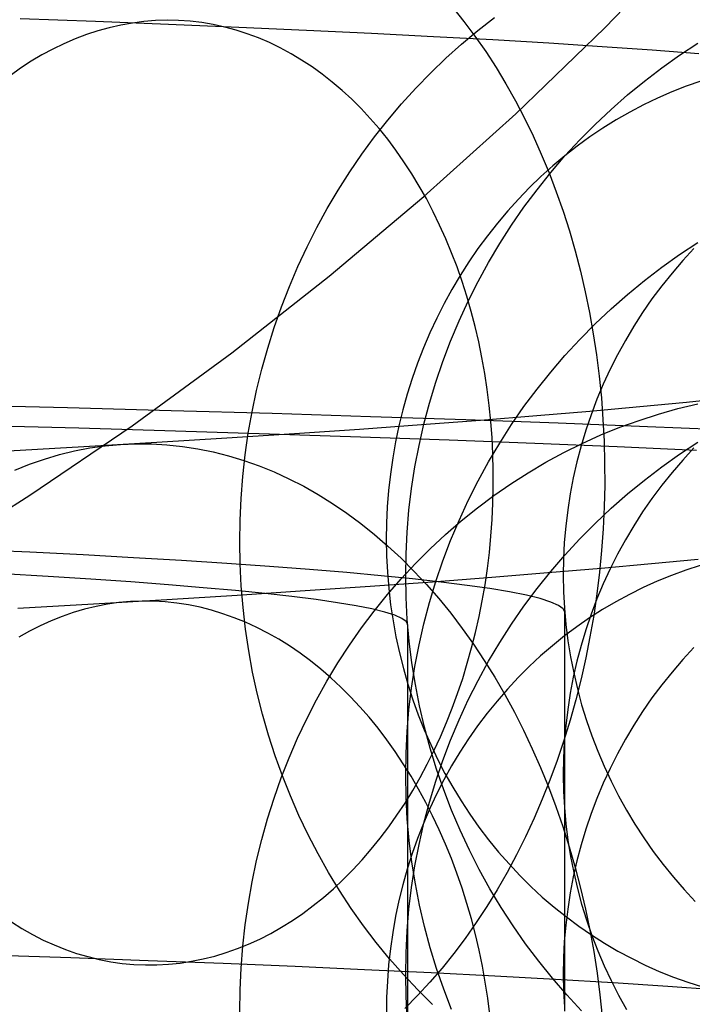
# Model space of a CAD drawing. Header units: millimetres. Extents: x -653 to -103, y 0 to 350.
# Tile 74 of 112: x -199 to -190, y 17 to 30. Entities that reach past the tile are written whole.
import ezdxf

# ---------------------------------------------------------------- set-up
doc = ezdxf.new("R2010")
doc.units = ezdxf.units.MM
doc.layers.add('Level Side Table Ferm Living', color=7, linetype='Continuous', true_color=0x000000)

msp = doc.modelspace()

# ---------------------------------------------------------------- linework, layer by layer
at = {"layer": 'Level Side Table Ferm Living'}
for p, q in [((-191.41, 29.473, 223), (-190.319, 30.603, 223)), ((-191.41, 29.473, 225), (-190.319, 30.603, 225)), ((-191.41, 29.473, 224), (-190.319, 30.603, 224)), ((-193.345, 29.734, 207.365), (-193.2, 29.553, 207.518)), ((-197.875, 29.551, 203.766), (-198.832, 29.585, 204.658)), ((-196.949, 29.515, 202.841), (-197.875, 29.551, 203.766)), ((-197.554, 29.507, 203.162), (-197.7, 29.474, 203.017)), ((-197.407, 29.533, 203.307), (-197.554, 29.507, 203.162)), ((-197.26, 29.552, 203.454), (-197.407, 29.533, 203.307)), ((-197.113, 29.564, 203.601), (-197.26, 29.552, 203.454)), ((-196.966, 29.568, 203.748), (-197.113, 29.564, 203.601)), ((-196.819, 29.565, 203.895), (-196.966, 29.568, 203.748)), ((-196.055, 29.478, 201.884), (-196.949, 29.515, 202.841)), ((-196.672, 29.555, 204.042), (-196.819, 29.565, 203.895)), ((-196.526, 29.538, 204.19), (-196.672, 29.555, 204.042)), ((-196.38, 29.513, 204.336), (-196.526, 29.538, 204.19)), ((-196.235, 29.481, 204.483), (-196.38, 29.513, 204.336)), ((-193.2, 29.553, 207.518), (-193.059, 29.365, 207.666)), ((-193.022, 29.438, 189.01), (-192.811, 29.602, 189.087)), ((-197.99, 29.387, 202.73), (-198.133, 29.332, 202.589)), ((-197.845, 29.434, 202.873), (-197.99, 29.387, 202.73)), ((-197.7, 29.474, 203.017), (-197.845, 29.434, 202.873)), ((-196.091, 29.443, 204.628), (-196.235, 29.481, 204.483)), ((-195.948, 29.397, 204.773), (-196.091, 29.443, 204.628)), ((-195.196, 29.44, 200.896), (-196.055, 29.478, 201.884)), ((-195.807, 29.344, 204.916), (-195.948, 29.397, 204.773)), ((-194.372, 29.401, 199.879), (-195.196, 29.44, 200.896)), ((-193.584, 29.36, 198.834), (-194.372, 29.401, 199.879)), ((-193.227, 29.266, 188.935), (-193.022, 29.438, 189.01)), ((-192.54, 28.382, 223), (-191.41, 29.473, 223)), ((-192.54, 28.382, 225), (-191.41, 29.473, 225)), ((-192.54, 28.382, 224), (-191.41, 29.473, 224)), ((-191.41, 29.473, 223), (-191.41, 29.473, 225)), ((-198.275, 29.271, 202.45), (-198.415, 29.203, 202.312)), ((-198.133, 29.332, 202.589), (-198.275, 29.271, 202.45)), ((-195.667, 29.284, 205.058), (-195.807, 29.344, 204.916)), ((-195.529, 29.217, 205.199), (-195.667, 29.284, 205.058)), ((-192.833, 29.319, 197.762), (-193.584, 29.36, 198.834)), ((-193.426, 29.087, 188.863), (-193.227, 29.266, 188.935)), ((-193.059, 29.365, 207.666), (-192.922, 29.171, 207.81)), ((-192.12, 29.277, 196.664), (-192.833, 29.319, 197.762)), ((-191.445, 29.233, 195.543), (-192.12, 29.277, 196.664)), ((-190.461, 29.126, 176.773), (-190.229, 29.279, 176.767)), ((-198.415, 29.203, 202.312), (-198.554, 29.128, 202.176)), ((-195.393, 29.144, 205.339), (-195.529, 29.217, 205.199)), ((-195.258, 29.063, 205.476), (-195.393, 29.144, 205.339)), ((-192.922, 29.171, 207.81), (-192.791, 28.969, 207.949)), ((-190.81, 29.189, 194.398), (-191.445, 29.233, 195.543)), ((-190.216, 29.144, 193.232), (-190.81, 29.189, 194.398)), ((-198.691, 29.047, 202.042), (-198.826, 28.958, 201.91)), ((-198.554, 29.128, 202.176), (-198.691, 29.047, 202.042)), ((-195.126, 28.976, 205.612), (-195.258, 29.063, 205.476)), ((-193.62, 28.9, 188.794), (-193.426, 29.087, 188.863)), ((-190.687, 28.965, 176.78), (-190.461, 29.126, 176.773)), ((-198.826, 28.958, 201.91), (-198.959, 28.864, 201.781)), ((-194.997, 28.883, 205.745), (-195.126, 28.976, 205.612)), ((-194.869, 28.783, 205.876), (-194.997, 28.883, 205.745)), ((-193.808, 28.707, 188.727), (-193.62, 28.9, 188.794)), ((-192.791, 28.969, 207.949), (-192.665, 28.761, 208.083)), ((-190.908, 28.796, 176.786), (-190.687, 28.965, 176.78)), ((-194.745, 28.677, 206.005), (-194.869, 28.783, 205.876)), ((-192.665, 28.761, 208.083), (-192.545, 28.547, 208.212)), ((-191.122, 28.62, 176.793), (-190.908, 28.796, 176.786)), ((-190.193, 28.796, 190.155), (-190.377, 28.731, 190.085)), ((-194.623, 28.565, 206.131), (-194.745, 28.677, 206.005)), ((-193.989, 28.507, 188.663), (-193.808, 28.707, 188.727)), ((-190.56, 28.658, 190.015), (-190.74, 28.579, 189.947)), ((-190.377, 28.731, 190.085), (-190.56, 28.658, 190.015)), ((-194.504, 28.447, 206.255), (-194.623, 28.565, 206.131)), ((-194.164, 28.3, 188.601), (-193.989, 28.507, 188.663)), ((-192.545, 28.547, 208.212), (-192.43, 28.327, 208.336)), ((-191.331, 28.437, 176.8), (-191.122, 28.62, 176.793)), ((-190.74, 28.579, 189.947), (-190.918, 28.494, 189.88)), ((-194.388, 28.323, 206.376), (-194.504, 28.447, 206.255)), ((-193.706, 27.329, 223), (-192.54, 28.382, 223)), ((-193.706, 27.329, 225), (-192.54, 28.382, 225)), ((-193.706, 27.329, 224), (-192.54, 28.382, 224)), ((-191.532, 28.246, 176.807), (-191.331, 28.437, 176.8)), ((-191.093, 28.401, 189.814), (-191.264, 28.303, 189.75)), ((-190.918, 28.494, 189.88), (-191.093, 28.401, 189.814)), ((-194.276, 28.193, 206.493), (-194.388, 28.323, 206.376)), ((-194.332, 28.087, 188.543), (-194.164, 28.3, 188.601)), ((-192.43, 28.327, 208.336), (-192.32, 28.101, 208.454)), ((-191.264, 28.303, 189.75), (-191.433, 28.198, 189.687)), ((-194.166, 28.057, 206.608), (-194.276, 28.193, 206.493)), ((-191.728, 28.049, 176.815), (-191.532, 28.246, 176.807)), ((-191.433, 28.198, 189.687), (-191.598, 28.087, 189.626)), ((-194.493, 27.867, 188.487), (-194.332, 28.087, 188.543)), ((-194.061, 27.917, 206.719), (-194.166, 28.057, 206.608)), ((-192.32, 28.101, 208.454), (-192.216, 27.869, 208.567)), ((-191.916, 27.845, 176.823), (-191.728, 28.049, 176.815)), ((-191.598, 28.087, 189.626), (-191.76, 27.969, 189.566)), ((-193.959, 27.77, 206.827), (-194.061, 27.917, 206.719)), ((-191.76, 27.969, 189.566), (-191.918, 27.846, 189.509)), ((-194.648, 27.643, 188.435), (-194.493, 27.867, 188.487)), ((-193.86, 27.619, 206.931), (-193.959, 27.77, 206.827)), ((-192.216, 27.869, 208.567), (-192.118, 27.632, 208.674)), ((-192.097, 27.634, 176.831), (-191.916, 27.845, 176.823)), ((-191.918, 27.846, 189.509), (-192.071, 27.718, 189.453)), ((-194.794, 27.412, 188.386), (-194.648, 27.643, 188.435)), ((-192.27, 27.417, 176.839), (-192.097, 27.634, 176.831)), ((-192.071, 27.718, 189.453), (-192.221, 27.583, 189.399)), ((-192.118, 27.632, 208.674), (-192.026, 27.391, 208.776)), ((-193.766, 27.463, 207.032), (-193.86, 27.619, 206.931)), ((-192.221, 27.583, 189.399), (-192.366, 27.443, 189.347)), ((-194.934, 27.176, 188.34), (-194.794, 27.412, 188.386)), ((-193.675, 27.303, 207.128), (-193.766, 27.463, 207.032)), ((-192.366, 27.443, 189.347), (-192.507, 27.298, 189.296)), ((-192.436, 27.195, 176.848), (-192.27, 27.417, 176.839)), ((-192.026, 27.391, 208.776), (-191.94, 27.145, 208.871)), ((-194.907, 26.317, 223), (-193.706, 27.329, 223)), ((-194.907, 26.317, 225), (-193.706, 27.329, 225)), ((-194.907, 26.317, 224), (-193.706, 27.329, 224)), ((-193.589, 27.137, 207.221), (-193.675, 27.303, 207.128)), ((-192.507, 27.298, 189.296), (-192.643, 27.148, 189.248)), ((-195.066, 26.936, 188.297), (-194.934, 27.176, 188.34)), ((-193.507, 26.968, 207.31), (-193.589, 27.137, 207.221)), ((-192.643, 27.148, 189.248), (-192.774, 26.993, 189.202)), ((-192.594, 26.967, 176.857), (-192.436, 27.195, 176.848)), ((-191.94, 27.145, 208.871), (-191.86, 26.894, 208.961)), ((-195.19, 26.691, 188.257), (-195.066, 26.936, 188.297)), ((-193.429, 26.794, 207.395), (-193.507, 26.968, 207.31)), ((-192.774, 26.993, 189.202), (-192.9, 26.833, 189.159)), ((-192.744, 26.733, 176.866), (-192.594, 26.967, 176.857)), ((-191.86, 26.894, 208.961), (-191.786, 26.64, 209.044)), ((-193.355, 26.617, 207.475), (-193.429, 26.794, 207.395)), ((-192.9, 26.833, 189.159), (-193.021, 26.669, 189.117)), ((-195.306, 26.441, 188.221), (-195.19, 26.691, 188.257)), ((-193.021, 26.669, 189.117), (-193.137, 26.5, 189.078)), ((-192.886, 26.494, 176.875), (-192.744, 26.733, 176.866)), ((-191.786, 26.64, 209.044), (-191.719, 26.382, 209.122)), ((-190.461, 26.593, 111.23), (-190.229, 26.746, 111.224)), ((-190.28, 26.67, 176.868), (-190.421, 26.517, 176.874)), ((-193.286, 26.436, 207.551), (-193.355, 26.617, 207.475)), ((-190.687, 26.432, 111.236), (-190.461, 26.593, 111.23)), ((-190.421, 26.517, 176.874), (-190.557, 26.359, 176.88)), ((-195.414, 26.187, 188.188), (-195.306, 26.441, 188.221)), ((-193.222, 26.251, 207.623), (-193.286, 26.436, 207.551)), ((-193.137, 26.5, 189.078), (-193.247, 26.327, 189.041)), ((-193.019, 26.251, 176.885), (-192.886, 26.494, 176.875)), ((-191.719, 26.382, 209.122), (-191.658, 26.12, 209.192)), ((-190.908, 26.263, 111.243), (-190.687, 26.432, 111.236)), ((-196.143, 25.347, 223), (-194.907, 26.317, 223)), ((-196.143, 25.347, 225), (-194.907, 26.317, 225)), ((-196.143, 25.347, 224), (-194.907, 26.317, 224)), ((-193.247, 26.327, 189.041), (-193.352, 26.151, 189.006)), ((-191.122, 26.087, 111.249), (-190.908, 26.263, 111.243)), ((-190.557, 26.359, 176.88), (-190.687, 26.196, 176.887)), ((-195.514, 25.93, 188.158), (-195.414, 26.187, 188.188)), ((-193.352, 26.151, 189.006), (-193.451, 25.97, 188.974)), ((-193.162, 26.063, 207.69), (-193.222, 26.251, 207.623)), ((-193.144, 26.003, 176.894), (-193.019, 26.251, 176.885)), ((-190.687, 26.196, 176.887), (-190.811, 26.029, 176.893)), ((-193.107, 25.872, 207.753), (-193.162, 26.063, 207.69)), ((-191.658, 26.12, 209.192), (-191.604, 25.856, 209.257)), ((-191.331, 25.904, 111.256), (-191.122, 26.087, 111.249)), ((-190.811, 26.029, 176.893), (-190.93, 25.858, 176.9)), ((-195.605, 25.669, 188.132), (-195.514, 25.93, 188.158)), ((-193.451, 25.97, 188.974), (-193.544, 25.786, 188.944)), ((-193.26, 25.751, 176.904), (-193.144, 26.003, 176.894)), ((-191.532, 25.713, 111.264), (-191.331, 25.904, 111.256)), ((-193.544, 25.786, 188.944), (-193.631, 25.599, 188.917)), ((-193.056, 25.679, 207.811), (-193.107, 25.872, 207.753)), ((-191.604, 25.856, 209.257), (-191.557, 25.588, 209.315)), ((-190.93, 25.858, 176.9), (-191.042, 25.683, 176.906)), ((-195.688, 25.405, 188.109), (-195.605, 25.669, 188.132)), ((-193.368, 25.495, 176.914), (-193.26, 25.751, 176.904)), ((-193.011, 25.483, 207.864), (-193.056, 25.679, 207.811)), ((-191.728, 25.516, 111.271), (-191.532, 25.713, 111.264)), ((-191.042, 25.683, 176.906), (-191.149, 25.504, 176.913)), ((-193.631, 25.599, 188.917), (-193.712, 25.409, 188.892)), ((-191.916, 25.311, 111.279), (-191.728, 25.516, 111.271)), ((-191.557, 25.588, 209.315), (-191.516, 25.319, 209.366)), ((-195.763, 25.138, 188.09), (-195.688, 25.405, 188.109)), ((-193.712, 25.409, 188.892), (-193.787, 25.216, 188.87)), ((-193.466, 25.236, 176.924), (-193.368, 25.495, 176.914)), ((-192.97, 25.284, 207.912), (-193.011, 25.483, 207.864)), ((-191.149, 25.504, 176.913), (-191.249, 25.321, 176.92)), ((-197.41, 24.419, 223), (-196.143, 25.347, 223)), ((-197.41, 24.419, 225), (-196.143, 25.347, 225)), ((-197.41, 24.419, 224), (-196.143, 25.347, 224)), ((-192.934, 25.084, 207.956), (-192.97, 25.284, 207.912)), ((-192.097, 25.101, 111.288), (-191.916, 25.311, 111.279)), ((-191.516, 25.319, 209.366), (-191.481, 25.047, 209.411)), ((-191.249, 25.321, 176.92), (-191.342, 25.136, 176.928)), ((-195.829, 24.869, 188.074), (-195.763, 25.138, 188.09)), ((-193.787, 25.216, 188.87), (-193.855, 25.02, 188.85)), ((-193.555, 24.973, 176.934), (-193.466, 25.236, 176.924)), ((-191.342, 25.136, 176.928), (-191.43, 24.947, 176.935)), ((-193.855, 25.02, 188.85), (-193.918, 24.822, 188.833)), ((-192.903, 24.881, 207.994), (-192.934, 25.084, 207.956)), ((-192.27, 24.884, 111.296), (-192.097, 25.101, 111.288)), ((-191.481, 25.047, 209.411), (-191.454, 24.773, 209.45)), ((-193.636, 24.707, 176.944), (-193.555, 24.973, 176.934)), ((-192.878, 24.678, 208.028), (-192.903, 24.881, 207.994)), ((-192.436, 24.662, 111.304), (-192.27, 24.884, 111.296)), ((-191.43, 24.947, 176.935), (-191.51, 24.755, 176.942)), ((-195.886, 24.597, 188.062), (-195.829, 24.869, 188.074)), ((-193.918, 24.822, 188.833), (-193.974, 24.622, 188.819)), ((-191.454, 24.773, 209.45), (-191.433, 24.498, 209.481)), ((-190.372, 24.721, 29.207), (-189.819, 24.778, 30.392)), ((-198.229, 24.645, 215.089), (-199.575, 24.679, 215.963)), ((-196.914, 24.61, 214.17), (-198.229, 24.645, 215.089)), ((-193.706, 24.439, 176.955), (-193.636, 24.707, 176.944)), ((-192.857, 24.472, 208.057), (-192.878, 24.678, 208.028)), ((-192.594, 24.434, 111.313), (-192.436, 24.662, 111.304)), ((-191.6, 24.606, 26.898), (-190.966, 24.663, 28.041)), ((-191.51, 24.755, 176.942), (-191.584, 24.56, 176.95)), ((-190.966, 24.663, 28.041), (-190.372, 24.721, 29.207)), ((-190.73, 24.568, 32.454), (-190.482, 24.638, 32.352)), ((-190.482, 24.638, 32.352), (-190.231, 24.699, 32.25)), ((-195.633, 24.573, 213.205), (-196.914, 24.61, 214.17)), ((-195.935, 24.324, 188.053), (-195.886, 24.597, 188.062)), ((-194.386, 24.534, 212.195), (-195.633, 24.573, 213.205)), ((-193.175, 24.493, 211.143), (-194.386, 24.534, 212.195)), ((-193.974, 24.622, 188.819), (-194.023, 24.42, 188.807)), ((-192.986, 24.491, 24.68), (-192.274, 24.549, 25.777)), ((-192.274, 24.549, 25.777), (-191.6, 24.606, 26.898)), ((-191.584, 24.56, 176.95), (-191.651, 24.363, 176.957)), ((-190.976, 24.488, 32.555), (-190.73, 24.568, 32.454)), ((-198.086, 24.387, 212.564), (-199.344, 24.421, 213.444)), ((-198.709, 23.536, 223), (-197.41, 24.419, 223)), ((-198.709, 23.536, 225), (-197.41, 24.419, 225)), ((-198.709, 23.536, 224), (-197.41, 24.419, 224)), ((-196.86, 24.352, 211.641), (-198.086, 24.387, 212.564)), ((-194.524, 24.378, 22.564), (-193.737, 24.434, 23.609)), ((-194.023, 24.42, 188.807), (-194.066, 24.216, 188.798)), ((-193.768, 24.169, 176.965), (-193.706, 24.439, 176.955)), ((-193.737, 24.434, 23.609), (-192.986, 24.491, 24.68)), ((-192.001, 24.451, 210.05), (-193.175, 24.493, 211.143)), ((-192.841, 24.266, 208.08), (-192.857, 24.472, 208.057)), ((-192.744, 24.2, 111.322), (-192.594, 24.434, 111.313)), ((-190.866, 24.407, 208.916), (-192.001, 24.451, 210.05)), ((-191.46, 24.302, 32.755), (-191.22, 24.4, 32.656)), ((-191.433, 24.498, 209.481), (-191.419, 24.222, 209.506)), ((-191.22, 24.4, 32.656), (-190.976, 24.488, 32.555)), ((-189.772, 24.361, 207.743), (-190.866, 24.407, 208.916)), ((-197.098, 24.21, 19.605), (-196.206, 24.265, 20.561)), ((-195.667, 24.314, 210.676), (-196.86, 24.352, 211.641)), ((-196.206, 24.265, 20.561), (-195.347, 24.321, 21.548)), ((-195.974, 24.049, 188.048), (-195.935, 24.324, 188.053)), ((-194.509, 24.275, 209.669), (-195.667, 24.314, 210.676)), ((-195.347, 24.321, 21.548), (-194.524, 24.378, 22.564)), ((-193.386, 24.235, 208.623), (-194.509, 24.275, 209.669)), ((-192.831, 24.059, 208.099), (-192.841, 24.266, 208.08)), ((-191.651, 24.363, 176.957), (-191.711, 24.164, 176.965)), ((-191.696, 24.195, 32.854), (-191.46, 24.302, 32.755)), ((-198.98, 24.1, 17.788), (-198.023, 24.155, 18.68)), ((-198.14, 24.1, 19.727), (-197.946, 24.137, 19.531)), ((-198.023, 24.155, 18.68), (-197.098, 24.21, 19.605)), ((-197.946, 24.137, 19.531), (-197.752, 24.164, 19.335)), ((-197.752, 24.164, 19.335), (-197.557, 24.182, 19.138)), ((-197.557, 24.182, 19.138), (-197.361, 24.19, 18.942)), ((-197.361, 24.19, 18.942), (-197.164, 24.189, 18.746)), ((-197.164, 24.189, 18.746), (-196.968, 24.178, 18.55)), ((-196.968, 24.178, 18.55), (-196.771, 24.157, 18.354)), ((-196.771, 24.157, 18.354), (-196.575, 24.127, 18.16)), ((-194.066, 24.216, 188.798), (-194.102, 24.011, 188.791)), ((-193.82, 23.896, 176.976), (-193.768, 24.169, 176.965)), ((-192.3, 24.193, 207.538), (-193.386, 24.235, 208.623)), ((-192.886, 23.961, 111.332), (-192.744, 24.2, 111.322)), ((-191.253, 24.15, 206.417), (-192.3, 24.193, 207.538)), ((-191.929, 24.08, 32.952), (-191.696, 24.195, 32.854)), ((-191.711, 24.164, 176.965), (-191.764, 23.963, 176.973)), ((-191.419, 24.222, 209.506), (-191.412, 23.945, 209.524)), ((-190.246, 24.105, 205.259), (-191.253, 24.15, 206.417)), ((-190.461, 24.06, 45.686), (-190.229, 24.213, 45.68)), ((-190.28, 24.137, 111.325), (-190.421, 23.983, 111.331)), ((-198.523, 23.997, 20.116), (-198.332, 24.053, 19.922)), ((-198.332, 24.053, 19.922), (-198.14, 24.1, 19.727)), ((-196.575, 24.127, 18.16), (-196.38, 24.087, 17.967)), ((-196.38, 24.087, 17.967), (-196.185, 24.037, 17.775)), ((-196.185, 24.037, 17.775), (-195.992, 23.979, 17.585)), ((-196.005, 23.773, 188.047), (-195.974, 24.049, 188.048)), ((-194.102, 24.011, 188.791), (-194.132, 23.805, 188.788)), ((-192.825, 23.851, 208.112), (-192.831, 24.059, 208.099)), ((-192.158, 23.956, 33.048), (-191.929, 24.08, 32.952)), ((-190.687, 23.899, 45.693), (-190.461, 24.06, 45.686)), ((-198.898, 23.857, 20.5), (-198.711, 23.932, 20.309)), ((-198.711, 23.932, 20.309), (-198.523, 23.997, 20.116)), ((-195.992, 23.979, 17.585), (-195.799, 23.911, 17.396)), ((-195.799, 23.911, 17.396), (-195.608, 23.833, 17.21)), ((-193.863, 23.622, 176.986), (-193.82, 23.896, 176.976)), ((-193.019, 23.718, 111.341), (-192.886, 23.961, 111.332)), ((-192.383, 23.823, 33.143), (-192.158, 23.956, 33.048)), ((-191.764, 23.963, 176.973), (-191.81, 23.76, 176.981)), ((-191.412, 23.945, 209.524), (-191.411, 23.667, 209.535)), ((-190.908, 23.73, 45.699), (-190.687, 23.899, 45.693)), ((-190.421, 23.983, 111.331), (-190.557, 23.826, 111.337)), ((-196.027, 23.497, 188.049), (-196.005, 23.773, 188.047)), ((-195.608, 23.833, 17.21), (-195.419, 23.746, 17.026)), ((-194.132, 23.805, 188.788), (-194.155, 23.598, 188.786)), ((-192.825, 23.643, 208.121), (-192.825, 23.851, 208.112)), ((-192.603, 23.682, 33.237), (-192.383, 23.823, 33.143)), ((-191.81, 23.76, 176.981), (-191.849, 23.555, 176.989)), ((-190.557, 23.826, 111.337), (-190.687, 23.663, 111.343)), ((-195.419, 23.746, 17.026), (-195.232, 23.651, 16.845)), ((-195.232, 23.651, 16.845), (-195.047, 23.546, 16.666)), ((-193.144, 23.47, 111.351), (-193.019, 23.718, 111.341)), ((-192.83, 23.435, 208.124), (-192.825, 23.643, 208.121)), ((-192.818, 23.533, 33.329), (-192.603, 23.682, 33.237)), ((-191.411, 23.667, 209.535), (-191.417, 23.39, 209.539)), ((-191.122, 23.554, 45.706), (-190.908, 23.73, 45.699)), ((-190.687, 23.663, 111.343), (-190.811, 23.496, 111.35)), ((-200.037, 22.697, 223), (-198.709, 23.536, 223)), ((-200.037, 22.697, 225), (-198.709, 23.536, 225)), ((-200.037, 22.697, 224), (-198.709, 23.536, 224)), ((-195.047, 23.546, 16.666), (-194.865, 23.432, 16.49)), ((-194.155, 23.598, 188.786), (-194.171, 23.391, 188.788)), ((-193.896, 23.346, 176.997), (-193.863, 23.622, 176.986)), ((-193.028, 23.376, 33.42), (-192.818, 23.533, 33.329)), ((-191.849, 23.555, 176.989), (-191.881, 23.35, 176.997)), ((-191.331, 23.371, 45.713), (-191.122, 23.554, 45.706)), ((-196.04, 23.219, 188.054), (-196.027, 23.497, 188.049)), ((-194.865, 23.432, 16.49), (-194.685, 23.31, 16.317)), ((-194.171, 23.391, 188.788), (-194.181, 23.183, 188.792)), ((-193.26, 23.218, 111.36), (-193.144, 23.47, 111.351)), ((-192.84, 23.227, 208.122), (-192.83, 23.435, 208.124)), ((-191.417, 23.39, 209.539), (-191.431, 23.112, 209.537)), ((-190.811, 23.496, 111.35), (-190.93, 23.325, 111.356)), ((-194.685, 23.31, 16.317), (-194.508, 23.179, 16.148)), ((-193.919, 23.07, 177.007), (-193.896, 23.346, 176.997)), ((-193.233, 23.211, 33.509), (-193.028, 23.376, 33.42)), ((-191.881, 23.35, 176.997), (-191.906, 23.143, 177.005)), ((-191.532, 23.18, 45.72), (-191.331, 23.371, 45.713)), ((-190.93, 23.325, 111.356), (-191.042, 23.15, 111.363)), ((-196.044, 22.942, 188.064), (-196.04, 23.219, 188.054)), ((-194.508, 23.179, 16.148), (-194.334, 23.04, 15.982)), ((-194.181, 23.183, 188.792), (-194.184, 22.974, 188.799)), ((-193.433, 23.038, 33.596), (-193.233, 23.211, 33.509)), ((-193.368, 22.962, 111.37), (-193.26, 23.218, 111.36)), ((-192.855, 23.019, 208.115), (-192.84, 23.227, 208.122)), ((-191.906, 23.143, 177.005), (-191.924, 22.936, 177.013)), ((-191.728, 22.983, 45.728), (-191.532, 23.18, 45.72)), ((-191.042, 23.15, 111.363), (-191.149, 22.971, 111.37)), ((-194.334, 23.04, 15.982), (-194.164, 22.892, 15.82)), ((-193.933, 22.793, 177.018), (-193.919, 23.07, 177.007)), ((-193.626, 22.858, 33.681), (-193.433, 23.038, 33.596)), ((-192.875, 22.812, 208.103), (-192.855, 23.019, 208.115)), ((-191.431, 23.112, 209.537), (-191.451, 22.835, 209.527)), ((-196.039, 22.664, 188.076), (-196.044, 22.942, 188.064)), ((-194.184, 22.974, 188.799), (-194.18, 22.766, 188.809)), ((-194.164, 22.892, 15.82), (-193.996, 22.737, 15.662)), ((-193.466, 22.703, 111.38), (-193.368, 22.962, 111.37)), ((-191.924, 22.936, 177.013), (-191.934, 22.728, 177.021)), ((-191.916, 22.778, 45.736), (-191.728, 22.983, 45.728)), ((-191.149, 22.971, 111.37), (-191.249, 22.788, 111.377)), ((-198.706, 22.813, 196.745), (-199.409, 22.847, 197.613)), ((-198.033, 22.779, 195.853), (-198.706, 22.813, 196.745)), ((-197.392, 22.743, 194.938), (-198.033, 22.779, 195.853)), ((-194.18, 22.766, 188.809), (-194.17, 22.559, 188.821)), ((-193.937, 22.515, 177.029), (-193.933, 22.793, 177.018)), ((-193.813, 22.67, 33.764), (-193.626, 22.858, 33.681)), ((-192.9, 22.606, 208.086), (-192.875, 22.812, 208.103)), ((-192.097, 22.568, 45.744), (-191.916, 22.778, 45.736)), ((-191.451, 22.835, 209.527), (-191.477, 22.559, 209.511)), ((-191.249, 22.788, 111.377), (-191.342, 22.603, 111.384)), ((-196.783, 22.707, 194.002), (-197.392, 22.743, 194.938)), ((-196.208, 22.67, 193.045), (-196.783, 22.707, 194.002)), ((-195.666, 22.632, 192.068), (-196.208, 22.67, 193.045)), ((-196.025, 22.387, 188.093), (-196.039, 22.664, 188.076)), ((-195.159, 22.594, 191.073), (-195.666, 22.632, 192.068)), ((-193.996, 22.737, 15.662), (-193.833, 22.573, 15.509)), ((-193.995, 22.476, 33.845), (-193.813, 22.67, 33.764)), ((-193.555, 22.44, 111.39), (-193.466, 22.703, 111.38)), ((-191.934, 22.728, 177.021), (-191.937, 22.52, 177.029)), ((-191.456, 22.611, 26.915), (-190.819, 22.669, 28.063)), ((-190.819, 22.669, 28.063), (-190.224, 22.726, 29.232)), ((-190.198, 22.643, 32.334), (-190.383, 22.584, 32.409)), ((-198.474, 22.506, 192.952), (-199.045, 22.54, 193.831)), ((-197.934, 22.471, 192.055), (-198.474, 22.506, 192.952)), ((-194.686, 22.555, 190.061), (-195.159, 22.594, 191.073)), ((-194.25, 22.515, 189.032), (-194.686, 22.555, 190.061)), ((-193.849, 22.475, 187.99), (-194.25, 22.515, 189.032)), ((-194.17, 22.559, 188.821), (-194.153, 22.352, 188.836)), ((-193.932, 22.238, 177.04), (-193.937, 22.515, 177.029)), ((-193.833, 22.573, 15.509), (-193.673, 22.402, 15.359)), ((-192.93, 22.401, 208.064), (-192.9, 22.606, 208.086)), ((-192.846, 22.496, 24.691), (-192.132, 22.554, 25.791)), ((-192.27, 22.351, 45.752), (-192.097, 22.568, 45.744)), ((-192.132, 22.554, 25.791), (-191.456, 22.611, 26.915)), ((-191.937, 22.52, 177.029), (-191.933, 22.311, 177.037)), ((-191.477, 22.559, 209.511), (-191.511, 22.285, 209.488)), ((-191.342, 22.603, 111.384), (-191.43, 22.413, 111.391)), ((-190.565, 22.518, 32.485), (-190.745, 22.444, 32.56)), ((-190.383, 22.584, 32.409), (-190.565, 22.518, 32.485)), ((-197.426, 22.436, 191.139), (-197.934, 22.471, 192.055)), ((-196.95, 22.4, 190.206), (-197.426, 22.436, 191.139)), ((-196.507, 22.363, 189.256), (-196.95, 22.4, 190.206)), ((-196.002, 22.111, 188.112), (-196.025, 22.387, 188.093)), ((-195.215, 22.326, 21.549), (-194.389, 22.382, 22.568)), ((-194.389, 22.382, 22.568), (-193.599, 22.439, 23.616)), ((-194.169, 22.275, 33.923), (-193.995, 22.476, 33.845)), ((-193.485, 22.434, 186.934), (-193.849, 22.475, 187.99)), ((-193.673, 22.402, 15.359), (-193.518, 22.224, 15.214)), ((-193.636, 22.174, 111.401), (-193.555, 22.44, 111.39)), ((-193.599, 22.439, 23.616), (-192.846, 22.496, 24.691)), ((-193.158, 22.393, 185.866), (-193.485, 22.434, 186.934)), ((-192.869, 22.351, 184.787), (-193.158, 22.393, 185.866)), ((-192.965, 22.198, 208.036), (-192.93, 22.401, 208.064)), ((-191.43, 22.413, 111.391), (-191.51, 22.222, 111.399)), ((-190.745, 22.444, 32.56), (-190.923, 22.364, 32.634)), ((-196.971, 22.214, 19.599), (-196.076, 22.269, 20.559)), ((-196.098, 22.326, 188.292), (-196.507, 22.363, 189.256)), ((-195.722, 22.288, 187.315), (-196.098, 22.326, 188.292)), ((-196.076, 22.269, 20.559), (-195.215, 22.326, 21.549)), ((-195.381, 22.25, 186.325), (-195.722, 22.288, 187.315)), ((-194.337, 22.067, 34), (-194.169, 22.275, 33.923)), ((-194.153, 22.352, 188.836), (-194.129, 22.146, 188.853)), ((-192.618, 22.309, 183.699), (-192.869, 22.351, 184.787)), ((-192.405, 22.267, 182.603), (-192.618, 22.309, 183.699)), ((-192.436, 22.129, 45.761), (-192.27, 22.351, 45.752)), ((-192.23, 22.224, 181.5), (-192.405, 22.267, 182.603)), ((-191.933, 22.311, 177.037), (-191.922, 22.104, 177.045)), ((-191.511, 22.285, 209.488), (-191.551, 22.012, 209.459)), ((-191.098, 22.278, 32.707), (-191.269, 22.185, 32.779)), ((-190.923, 22.364, 32.634), (-191.098, 22.278, 32.707)), ((-198.859, 22.104, 17.777), (-197.899, 22.158, 18.672)), ((-197.899, 22.158, 18.672), (-196.971, 22.214, 19.599)), ((-197.723, 22.152, 19.426), (-197.868, 22.124, 19.573)), ((-197.577, 22.173, 19.279), (-197.723, 22.152, 19.426)), ((-197.431, 22.186, 19.132), (-197.577, 22.173, 19.279)), ((-197.284, 22.192, 18.984), (-197.431, 22.186, 19.132)), ((-197.137, 22.191, 18.837), (-197.284, 22.192, 18.984)), ((-196.989, 22.183, 18.69), (-197.137, 22.191, 18.837)), ((-196.842, 22.167, 18.543), (-196.989, 22.183, 18.69)), ((-196.695, 22.144, 18.398), (-196.842, 22.167, 18.543)), ((-196.548, 22.115, 18.253), (-196.695, 22.144, 18.398)), ((-195.075, 22.211, 185.323), (-195.381, 22.25, 186.325)), ((-194.804, 22.172, 184.311), (-195.075, 22.211, 185.323)), ((-194.568, 22.133, 183.291), (-194.804, 22.172, 184.311)), ((-194.368, 22.093, 182.263), (-194.568, 22.133, 183.291)), ((-194.129, 22.146, 188.853), (-194.098, 21.941, 188.873)), ((-193.917, 21.961, 177.05), (-193.932, 22.238, 177.04)), ((-193.706, 21.906, 111.411), (-193.636, 22.174, 111.401)), ((-193.518, 22.224, 15.214), (-193.366, 22.038, 15.074)), ((-193.005, 21.996, 208.004), (-192.965, 22.198, 208.036)), ((-192.093, 22.181, 180.391), (-192.23, 22.224, 181.5)), ((-191.996, 22.138, 179.279), (-192.093, 22.181, 180.391)), ((-191.938, 22.095, 178.163), (-191.996, 22.138, 179.279)), ((-191.51, 22.222, 111.399), (-191.584, 22.027, 111.406)), ((-191.269, 22.185, 32.779), (-191.438, 22.085, 32.851)), ((-198.156, 22.047, 19.865), (-198.297, 21.998, 20.009)), ((-198.013, 22.089, 19.719), (-198.156, 22.047, 19.865)), ((-197.868, 22.124, 19.573), (-198.013, 22.089, 19.719)), ((-196.402, 22.078, 18.109), (-196.548, 22.115, 18.253)), ((-196.257, 22.033, 17.966), (-196.402, 22.078, 18.109)), ((-196.113, 21.982, 17.825), (-196.257, 22.033, 17.966)), ((-195.97, 21.837, 188.136), (-196.002, 22.111, 188.112)), ((-194.498, 21.853, 34.073), (-194.337, 22.067, 34)), ((-194.204, 22.053, 181.229), (-194.368, 22.093, 182.263)), ((-194.076, 22.013, 180.189), (-194.204, 22.053, 181.229)), ((-193.985, 21.972, 179.146), (-194.076, 22.013, 180.189)), ((-193.366, 22.038, 15.074), (-193.22, 21.845, 14.938)), ((-192.594, 21.9, 45.77), (-192.436, 22.129, 45.761)), ((-191.918, 22.052, 177.047), (-191.938, 22.095, 178.163)), ((-191.922, 22.104, 177.045), (-191.904, 21.896, 177.053)), ((-191.918, 16.986, 45.96), (-191.918, 22.052, 177.047)), ((-191.584, 22.027, 111.406), (-191.651, 21.83, 111.414)), ((-191.438, 22.085, 32.851), (-191.603, 21.979, 32.921)), ((-191.551, 22.012, 209.459), (-191.598, 21.74, 209.422)), ((-198.437, 21.942, 20.153), (-198.576, 21.88, 20.295)), ((-198.297, 21.998, 20.009), (-198.437, 21.942, 20.153)), ((-195.97, 21.924, 17.685), (-196.113, 21.982, 17.825)), ((-195.828, 21.859, 17.547), (-195.97, 21.924, 17.685)), ((-194.098, 21.941, 188.873), (-194.061, 21.737, 188.896)), ((-193.93, 21.932, 178.1), (-193.985, 21.972, 179.146)), ((-193.912, 21.892, 177.053), (-193.93, 21.932, 178.1)), ((-193.892, 21.684, 177.061), (-193.917, 21.961, 177.05)), ((-193.912, 16.825, 45.966), (-193.912, 21.892, 177.053)), ((-193.768, 21.636, 111.421), (-193.706, 21.906, 111.411)), ((-193.05, 21.796, 207.967), (-193.005, 21.996, 208.004)), ((-192.744, 21.667, 45.779), (-192.594, 21.9, 45.77)), ((-191.904, 21.896, 177.053), (-191.878, 21.69, 177.061)), ((-191.603, 21.979, 32.921), (-191.764, 21.868, 32.99)), ((-198.712, 21.81, 20.436), (-198.847, 21.733, 20.575)), ((-198.576, 21.88, 20.295), (-198.712, 21.81, 20.436)), ((-195.929, 21.563, 188.162), (-195.97, 21.837, 188.136)), ((-195.688, 21.787, 17.411), (-195.828, 21.859, 17.547)), ((-195.549, 21.709, 17.277), (-195.688, 21.787, 17.411)), ((-194.652, 21.633, 34.145), (-194.498, 21.853, 34.073)), ((-193.22, 21.845, 14.938), (-193.077, 21.645, 14.808)), ((-193.1, 21.598, 207.925), (-193.05, 21.796, 207.967)), ((-191.764, 21.868, 32.99), (-191.922, 21.75, 33.058)), ((-191.651, 21.83, 111.414), (-191.711, 21.631, 111.422)), ((-195.412, 21.624, 17.145), (-195.549, 21.709, 17.277)), ((-194.799, 21.408, 34.213), (-194.652, 21.633, 34.145)), ((-194.061, 21.737, 188.896), (-194.017, 21.535, 188.921)), ((-193.858, 21.409, 177.072), (-193.892, 21.684, 177.061)), ((-193.82, 21.363, 111.432), (-193.768, 21.636, 111.421)), ((-193.077, 21.645, 14.808), (-192.94, 21.439, 14.683)), ((-192.886, 21.428, 45.788), (-192.744, 21.667, 45.779)), ((-191.922, 21.75, 33.058), (-192.076, 21.626, 33.125)), ((-191.878, 21.69, 177.061), (-191.845, 21.484, 177.069)), ((-191.711, 21.631, 111.422), (-191.764, 21.429, 111.429)), ((-191.598, 21.74, 209.422), (-191.651, 21.471, 209.379)), ((-195.88, 21.292, 188.192), (-195.929, 21.563, 188.162)), ((-195.277, 21.532, 17.016), (-195.412, 21.624, 17.145)), ((-195.145, 21.434, 16.889), (-195.277, 21.532, 17.016)), ((-194.017, 21.535, 188.921), (-193.967, 21.335, 188.948)), ((-193.155, 21.403, 207.877), (-193.1, 21.598, 207.925)), ((-192.076, 21.626, 33.125), (-192.225, 21.496, 33.19)), ((-190.28, 21.603, 45.781), (-190.421, 21.45, 45.787)), ((-195.014, 21.329, 16.764), (-195.145, 21.434, 16.889)), ((-194.938, 21.177, 34.279), (-194.799, 21.408, 34.213)), ((-193.814, 21.135, 177.082), (-193.858, 21.409, 177.072)), ((-193.214, 21.21, 207.826), (-193.155, 21.403, 207.877)), ((-193.019, 21.185, 45.797), (-192.886, 21.428, 45.788)), ((-192.94, 21.439, 14.683), (-192.808, 21.226, 14.563)), ((-192.225, 21.496, 33.19), (-192.37, 21.361, 33.254)), ((-191.845, 21.484, 177.069), (-191.805, 21.28, 177.077)), ((-191.764, 21.429, 111.429), (-191.81, 21.226, 111.437)), ((-191.651, 21.471, 209.379), (-191.711, 21.205, 209.33)), ((-190.421, 21.45, 45.787), (-190.557, 21.292, 45.793)), ((-195.821, 21.022, 188.226), (-195.88, 21.292, 188.192)), ((-194.886, 21.219, 16.643), (-195.014, 21.329, 16.764)), ((-193.967, 21.335, 188.948), (-193.91, 21.136, 188.979)), ((-193.863, 21.089, 111.443), (-193.82, 21.363, 111.432)), ((-192.37, 21.361, 33.254), (-192.511, 21.221, 33.316)), ((-191.805, 21.28, 177.077), (-191.758, 21.077, 177.084)), ((-190.557, 21.292, 45.793), (-190.687, 21.13, 45.8)), ((-195.069, 20.94, 34.342), (-194.938, 21.177, 34.279)), ((-194.761, 21.102, 16.524), (-194.886, 21.219, 16.643)), ((-193.91, 21.136, 188.979), (-193.847, 20.941, 189.011)), ((-193.761, 20.863, 177.093), (-193.814, 21.135, 177.082)), ((-193.278, 21.02, 207.769), (-193.214, 21.21, 207.826)), ((-193.144, 20.937, 45.807), (-193.019, 21.185, 45.797)), ((-192.808, 21.226, 14.563), (-192.68, 21.007, 14.449)), ((-192.511, 21.221, 33.316), (-192.646, 21.075, 33.377)), ((-191.81, 21.226, 111.437), (-191.849, 21.022, 111.445)), ((-191.711, 21.205, 209.33), (-191.778, 20.941, 209.273)), ((-190.687, 21.13, 45.8), (-190.811, 20.963, 45.806)), ((-195.754, 20.755, 188.263), (-195.821, 21.022, 188.226)), ((-194.638, 20.979, 16.409), (-194.761, 21.102, 16.524)), ((-193.896, 20.813, 111.453), (-193.863, 21.089, 111.443)), ((-193.346, 20.833, 207.708), (-193.278, 21.02, 207.769)), ((-192.646, 21.075, 33.377), (-192.777, 20.924, 33.436)), ((-192.68, 21.007, 14.449), (-192.558, 20.783, 14.34)), ((-191.849, 21.022, 111.445), (-191.881, 20.816, 111.453)), ((-191.758, 21.077, 177.084), (-191.704, 20.876, 177.092)), ((-195.193, 20.699, 34.403), (-195.069, 20.94, 34.342)), ((-194.518, 20.851, 16.297), (-194.638, 20.979, 16.409)), ((-193.847, 20.941, 189.011), (-193.778, 20.747, 189.046)), ((-193.26, 20.685, 45.817), (-193.144, 20.937, 45.807)), ((-192.777, 20.924, 33.436), (-192.903, 20.768, 33.493)), ((-191.778, 20.941, 209.273), (-191.851, 20.68, 209.211)), ((-190.811, 20.963, 45.806), (-190.93, 20.792, 45.813)), ((-195.679, 20.491, 188.303), (-195.754, 20.755, 188.263)), ((-194.402, 20.717, 16.188), (-194.518, 20.851, 16.297)), ((-193.919, 20.537, 111.464), (-193.896, 20.813, 111.453)), ((-193.698, 20.592, 177.103), (-193.761, 20.863, 177.093)), ((-193.419, 20.65, 207.642), (-193.346, 20.833, 207.708)), ((-192.903, 20.768, 33.493), (-193.024, 20.608, 33.548)), ((-192.558, 20.783, 14.34), (-192.442, 20.553, 14.237)), ((-191.881, 20.816, 111.453), (-191.906, 20.61, 111.461)), ((-191.704, 20.876, 177.092), (-191.643, 20.677, 177.1)), ((-190.93, 20.792, 45.813), (-191.042, 20.617, 45.819)), ((-195.309, 20.453, 34.46), (-195.193, 20.699, 34.403)), ((-194.288, 20.578, 16.083), (-194.402, 20.717, 16.188)), ((-193.778, 20.747, 189.046), (-193.702, 20.557, 189.083)), ((-193.497, 20.47, 207.571), (-193.419, 20.65, 207.642)), ((-193.368, 20.429, 45.827), (-193.26, 20.685, 45.817)), ((-191.851, 20.68, 209.211), (-191.93, 20.423, 209.141)), ((-191.643, 20.677, 177.1), (-191.575, 20.481, 177.108)), ((-194.178, 20.433, 15.981), (-194.288, 20.578, 16.083)), ((-193.933, 20.26, 111.475), (-193.919, 20.537, 111.464)), ((-193.702, 20.557, 189.083), (-193.62, 20.37, 189.123)), ((-193.626, 20.324, 177.114), (-193.698, 20.592, 177.103)), ((-193.024, 20.608, 33.548), (-193.14, 20.443, 33.602)), ((-192.442, 20.553, 14.237), (-192.33, 20.318, 14.14)), ((-191.906, 20.61, 111.461), (-191.924, 20.402, 111.469)), ((-191.042, 20.617, 45.819), (-191.149, 20.438, 45.826)), ((-195.594, 20.23, 188.346), (-195.679, 20.491, 188.303)), ((-195.416, 20.203, 34.514), (-195.309, 20.453, 34.46)), ((-194.072, 20.283, 15.884), (-194.178, 20.433, 15.981)), ((-193.579, 20.293, 207.496), (-193.497, 20.47, 207.571)), ((-193.466, 20.17, 45.837), (-193.368, 20.429, 45.827)), ((-193.14, 20.443, 33.602), (-193.25, 20.274, 33.653)), ((-191.93, 20.423, 209.141), (-192.015, 20.17, 209.066)), ((-191.924, 20.402, 111.469), (-191.934, 20.195, 111.477)), ((-191.575, 20.481, 177.108), (-191.5, 20.286, 177.115)), ((-191.149, 20.438, 45.826), (-191.249, 20.255, 45.833)), ((-193.969, 20.128, 15.79), (-194.072, 20.283, 15.884)), ((-193.937, 19.982, 111.485), (-193.933, 20.26, 111.475)), ((-193.664, 20.121, 207.417), (-193.579, 20.293, 207.496)), ((-193.545, 20.059, 177.124), (-193.626, 20.324, 177.114)), ((-193.62, 20.37, 189.123), (-193.533, 20.186, 189.165)), ((-193.25, 20.274, 33.653), (-193.354, 20.1, 33.702)), ((-192.33, 20.318, 14.14), (-192.225, 20.078, 14.048)), ((-191.5, 20.286, 177.115), (-191.419, 20.095, 177.122)), ((-191.249, 20.255, 45.833), (-191.342, 20.069, 45.841)), ((-195.502, 19.972, 188.393), (-195.594, 20.23, 188.346)), ((-195.516, 19.949, 34.566), (-195.416, 20.203, 34.514)), ((-193.555, 19.907, 45.847), (-193.466, 20.17, 45.837)), ((-193.533, 20.186, 189.165), (-193.439, 20.005, 189.209)), ((-192.015, 20.17, 209.066), (-192.106, 19.921, 208.984)), ((-191.934, 20.195, 111.477), (-191.937, 19.986, 111.485)), ((-193.869, 19.969, 15.7), (-193.969, 20.128, 15.79)), ((-193.754, 19.953, 207.333), (-193.664, 20.121, 207.417)), ((-193.454, 19.797, 177.134), (-193.545, 20.059, 177.124)), ((-193.354, 20.1, 33.702), (-193.452, 19.923, 33.75)), ((-193.439, 20.005, 189.209), (-193.339, 19.828, 189.255)), ((-192.225, 20.078, 14.048), (-192.126, 19.833, 13.963)), ((-191.342, 20.069, 45.841), (-191.43, 19.88, 45.848)), ((-191.419, 20.095, 177.122), (-191.331, 19.906, 177.13)), ((-195.607, 19.691, 34.614), (-195.516, 19.949, 34.566)), ((-195.401, 19.718, 188.443), (-195.502, 19.972, 188.393)), ((-193.932, 19.705, 111.496), (-193.937, 19.982, 111.485)), ((-193.774, 19.805, 15.614), (-193.869, 19.969, 15.7)), ((-193.848, 19.789, 207.246), (-193.754, 19.953, 207.333)), ((-193.636, 19.641, 45.857), (-193.555, 19.907, 45.847)), ((-193.452, 19.923, 33.75), (-193.545, 19.742, 33.795)), ((-192.106, 19.921, 208.984), (-192.203, 19.676, 208.896)), ((-191.937, 19.986, 111.485), (-191.933, 19.778, 111.493)), ((-191.43, 19.88, 45.848), (-191.51, 19.688, 45.855)), ((-191.331, 19.906, 177.13), (-191.237, 19.721, 177.137)), ((-193.946, 19.629, 207.154), (-193.848, 19.789, 207.246)), ((-193.682, 19.637, 15.533), (-193.774, 19.805, 15.614)), ((-193.355, 19.538, 177.144), (-193.454, 19.797, 177.134)), ((-193.339, 19.828, 189.255), (-193.234, 19.655, 189.304)), ((-192.126, 19.833, 13.963), (-192.032, 19.583, 13.884)), ((-191.933, 19.778, 111.493), (-191.922, 19.571, 111.501)), ((-195.69, 19.43, 34.659), (-195.607, 19.691, 34.614)), ((-195.292, 19.469, 188.496), (-195.401, 19.718, 188.443)), ((-194.048, 19.475, 207.058), (-193.946, 19.629, 207.154)), ((-193.917, 19.428, 111.507), (-193.932, 19.705, 111.496)), ((-193.706, 19.373, 45.867), (-193.636, 19.641, 45.857)), ((-193.595, 19.464, 15.455), (-193.682, 19.637, 15.533)), ((-193.545, 19.742, 33.795), (-193.632, 19.558, 33.838)), ((-193.234, 19.655, 189.304), (-193.123, 19.486, 189.354)), ((-192.203, 19.676, 208.896), (-192.307, 19.436, 208.802)), ((-191.51, 19.688, 45.855), (-191.584, 19.494, 45.863)), ((-191.237, 19.721, 177.137), (-191.136, 19.539, 177.144)), ((-193.632, 19.558, 33.838), (-193.713, 19.37, 33.879)), ((-193.246, 19.282, 177.154), (-193.355, 19.538, 177.144)), ((-192.032, 19.583, 13.884), (-191.944, 19.33, 13.812)), ((-191.922, 19.571, 111.501), (-191.904, 19.363, 111.509)), ((-191.136, 19.539, 177.144), (-191.029, 19.36, 177.151)), ((-195.764, 19.166, 34.701), (-195.69, 19.43, 34.659)), ((-195.175, 19.223, 188.552), (-195.292, 19.469, 188.496)), ((-194.153, 19.325, 206.959), (-194.048, 19.475, 207.058)), ((-193.892, 19.151, 111.517), (-193.917, 19.428, 111.507)), ((-193.511, 19.288, 15.382), (-193.595, 19.464, 15.455)), ((-193.123, 19.486, 189.354), (-193.007, 19.321, 189.407)), ((-192.307, 19.436, 208.802), (-192.416, 19.201, 208.702)), ((-191.584, 19.494, 45.863), (-191.651, 19.297, 45.87)), ((-194.262, 19.181, 206.855), (-194.153, 19.325, 206.959)), ((-193.713, 19.37, 33.879), (-193.787, 19.18, 33.917)), ((-193.768, 19.102, 45.878), (-193.706, 19.373, 45.867)), ((-193.432, 19.108, 15.314), (-193.511, 19.288, 15.382)), ((-193.129, 19.031, 177.164), (-193.246, 19.282, 177.154)), ((-193.007, 19.321, 189.407), (-192.885, 19.161, 189.461)), ((-191.944, 19.33, 13.812), (-191.863, 19.073, 13.746)), ((-191.904, 19.363, 111.509), (-191.878, 19.157, 111.517)), ((-191.651, 19.297, 45.87), (-191.711, 19.098, 45.878)), ((-191.029, 19.36, 177.151), (-190.915, 19.185, 177.158)), ((-195.829, 18.899, 34.739), (-195.764, 19.166, 34.701)), ((-195.05, 18.982, 188.61), (-195.175, 19.223, 188.552)), ((-194.374, 19.042, 206.748), (-194.262, 19.181, 206.855)), ((-193.858, 18.876, 111.528), (-193.892, 19.151, 111.517)), ((-193.787, 19.18, 33.917), (-193.856, 18.986, 33.954)), ((-192.885, 19.161, 189.461), (-192.758, 19.006, 189.517)), ((-192.416, 19.201, 208.702), (-192.53, 18.971, 208.597)), ((-191.878, 19.157, 111.517), (-191.845, 18.951, 111.525)), ((-190.915, 19.185, 177.158), (-190.796, 19.015, 177.164)), ((-194.489, 18.908, 206.638), (-194.374, 19.042, 206.748)), ((-193.82, 18.83, 45.888), (-193.768, 19.102, 45.878)), ((-193.358, 18.924, 15.25), (-193.432, 19.108, 15.314)), ((-193.003, 18.783, 177.173), (-193.129, 19.031, 177.164)), ((-192.758, 19.006, 189.517), (-192.626, 18.855, 189.575)), ((-191.863, 19.073, 13.746), (-191.788, 18.812, 13.686)), ((-191.711, 19.098, 45.878), (-191.764, 18.896, 45.886)), ((-190.796, 19.015, 177.164), (-190.671, 18.848, 177.171)), ((-195.886, 18.629, 34.774), (-195.829, 18.899, 34.739)), ((-194.917, 18.746, 188.672), (-195.05, 18.982, 188.61)), ((-194.608, 18.78, 206.525), (-194.489, 18.908, 206.638)), ((-193.856, 18.986, 33.954), (-193.918, 18.79, 33.987)), ((-193.287, 18.737, 15.191), (-193.358, 18.924, 15.25)), ((-192.53, 18.971, 208.597), (-192.65, 18.747, 208.485)), ((-191.845, 18.951, 111.525), (-191.805, 18.747, 111.533)), ((-191.764, 18.896, 45.886), (-191.81, 18.693, 45.894)), ((-194.729, 18.657, 206.408), (-194.608, 18.78, 206.525)), ((-193.918, 18.79, 33.987), (-193.974, 18.592, 34.019)), ((-193.863, 18.556, 45.899), (-193.82, 18.83, 45.888)), ((-193.814, 18.602, 111.539), (-193.858, 18.876, 111.528)), ((-192.869, 18.541, 177.182), (-193.003, 18.783, 177.173)), ((-192.626, 18.855, 189.575), (-192.49, 18.71, 189.635)), ((-191.788, 18.812, 13.686), (-191.719, 18.549, 13.633)), ((-190.671, 18.848, 177.171), (-190.54, 18.686, 177.177)), ((-194.777, 18.516, 188.737), (-194.917, 18.746, 188.672)), ((-194.854, 18.541, 206.288), (-194.729, 18.657, 206.408)), ((-193.222, 18.547, 15.137), (-193.287, 18.737, 15.191)), ((-192.65, 18.747, 208.485), (-192.775, 18.528, 208.368)), ((-192.49, 18.71, 189.635), (-192.348, 18.57, 189.697)), ((-191.81, 18.693, 45.894), (-191.849, 18.489, 45.902)), ((-191.805, 18.747, 111.533), (-191.758, 18.544, 111.541)), ((-190.54, 18.686, 177.177), (-190.404, 18.529, 177.183)), ((-195.934, 18.358, 34.806), (-195.886, 18.629, 34.774)), ((-194.981, 18.43, 206.165), (-194.854, 18.541, 206.288)), ((-194.629, 18.29, 188.804), (-194.777, 18.516, 188.737)), ((-193.974, 18.592, 34.019), (-194.023, 18.392, 34.047)), ((-193.896, 18.28, 45.91), (-193.863, 18.556, 45.899)), ((-193.761, 18.33, 111.549), (-193.814, 18.602, 111.539)), ((-193.161, 18.354, 15.087), (-193.222, 18.547, 15.137)), ((-192.775, 18.528, 208.368), (-192.906, 18.316, 208.246)), ((-192.726, 18.303, 177.192), (-192.869, 18.541, 177.182)), ((-192.348, 18.57, 189.697), (-192.203, 18.435, 189.76)), ((-191.758, 18.544, 111.541), (-191.704, 18.343, 111.549)), ((-191.719, 18.549, 13.633), (-191.656, 18.282, 13.586)), ((-190.404, 18.529, 177.183), (-190.262, 18.377, 177.189)), ((-195.11, 18.326, 206.039), (-194.981, 18.43, 206.165)), ((-194.023, 18.392, 34.047), (-194.065, 18.19, 34.074)), ((-192.203, 18.435, 189.76), (-192.053, 18.306, 189.824)), ((-191.849, 18.489, 45.902), (-191.881, 18.283, 45.91)), ((-195.974, 18.084, 34.835), (-195.934, 18.358, 34.806)), ((-195.242, 18.228, 205.911), (-195.11, 18.326, 206.039)), ((-194.474, 18.071, 188.874), (-194.629, 18.29, 188.804)), ((-193.919, 18.004, 45.92), (-193.896, 18.28, 45.91)), ((-193.698, 18.059, 111.56), (-193.761, 18.33, 111.549)), ((-193.104, 18.159, 15.042), (-193.161, 18.354, 15.087)), ((-192.906, 18.316, 208.246), (-193.041, 18.11, 208.118)), ((-192.575, 18.07, 177.201), (-192.726, 18.303, 177.192)), ((-192.053, 18.306, 189.824), (-191.898, 18.183, 189.89)), ((-191.881, 18.283, 45.91), (-191.906, 18.077, 45.918)), ((-191.704, 18.343, 111.549), (-191.643, 18.144, 111.556)), ((-191.656, 18.282, 13.586), (-191.601, 18.013, 13.546)), ((-195.512, 18.052, 205.648), (-195.376, 18.137, 205.781)), ((-195.376, 18.137, 205.781), (-195.242, 18.228, 205.911)), ((-194.065, 18.19, 34.074), (-194.101, 17.986, 34.098)), ((-193.053, 17.961, 15.002), (-193.104, 18.159, 15.042)), ((-191.898, 18.183, 189.89), (-191.74, 18.065, 189.957)), ((-191.643, 18.144, 111.556), (-191.575, 17.948, 111.564)), ((-198.942, 18.12, 202.212), (-198.809, 18.036, 202.349)), ((-198.809, 18.036, 202.349), (-198.674, 17.959, 202.487)), ((-196.004, 17.809, 34.859), (-195.974, 18.084, 34.835)), ((-195.65, 17.974, 205.513), (-195.512, 18.052, 205.648)), ((-194.311, 17.857, 188.946), (-194.474, 18.071, 188.874)), ((-193.626, 17.791, 111.57), (-193.698, 18.059, 111.56)), ((-193.041, 18.11, 208.118), (-193.182, 17.91, 207.985)), ((-192.416, 17.842, 177.209), (-192.575, 18.07, 177.201)), ((-191.906, 18.077, 45.918), (-191.924, 17.869, 45.926)), ((-191.74, 18.065, 189.957), (-191.578, 17.954, 190.026)), ((-191.601, 18.013, 13.546), (-191.551, 17.742, 13.513)), ((-198.674, 17.959, 202.487), (-198.537, 17.889, 202.627)), ((-198.537, 17.889, 202.627), (-198.398, 17.826, 202.769)), ((-195.931, 17.838, 205.237), (-195.79, 17.902, 205.376)), ((-195.79, 17.902, 205.376), (-195.65, 17.974, 205.513)), ((-194.101, 17.986, 34.098), (-194.131, 17.781, 34.119)), ((-193.933, 17.727, 45.931), (-193.919, 18.004, 45.92)), ((-193.182, 17.91, 207.985), (-193.327, 17.718, 207.848)), ((-193.006, 17.761, 14.967), (-193.053, 17.961, 15.002)), ((-191.578, 17.954, 190.026), (-191.412, 17.848, 190.095)), ((-191.575, 17.948, 111.564), (-191.5, 17.753, 111.571)), ((-198.398, 17.826, 202.769), (-198.257, 17.769, 202.912)), ((-198.257, 17.769, 202.912), (-198.115, 17.72, 203.056)), ((-196.217, 17.729, 204.955), (-196.073, 17.78, 205.097)), ((-196.073, 17.78, 205.097), (-195.931, 17.838, 205.237)), ((-196.025, 17.533, 34.881), (-196.004, 17.809, 34.859)), ((-194.142, 17.65, 189.021), (-194.311, 17.857, 188.946)), ((-194.131, 17.781, 34.119), (-194.154, 17.575, 34.138)), ((-193.545, 17.526, 111.58), (-193.626, 17.791, 111.57)), ((-192.964, 17.559, 14.937), (-193.006, 17.761, 14.967)), ((-192.249, 17.62, 177.218), (-192.416, 17.842, 177.209)), ((-191.924, 17.869, 45.926), (-191.934, 17.661, 45.934)), ((-191.412, 17.848, 190.095), (-191.243, 17.749, 190.166)), ((-198.189, 17.661, 205.835), (-199.202, 17.695, 206.715)), ((-197.206, 17.625, 204.919), (-198.189, 17.661, 205.835)), ((-198.115, 17.72, 203.056), (-197.972, 17.678, 203.201)), ((-197.972, 17.678, 203.201), (-197.827, 17.642, 203.347)), ((-197.827, 17.642, 203.347), (-197.682, 17.614, 203.493)), ((-196.654, 17.619, 204.522), (-196.507, 17.649, 204.667)), ((-196.507, 17.649, 204.667), (-196.362, 17.685, 204.812)), ((-196.362, 17.685, 204.812), (-196.217, 17.729, 204.955)), ((-193.967, 17.45, 189.099), (-194.142, 17.65, 189.021)), ((-193.937, 17.449, 45.942), (-193.933, 17.727, 45.931)), ((-193.327, 17.718, 207.848), (-193.476, 17.532, 207.705)), ((-191.934, 17.661, 45.934), (-191.937, 17.453, 45.942)), ((-191.551, 17.742, 13.513), (-191.509, 17.469, 13.487)), ((-191.5, 17.753, 111.571), (-191.419, 17.562, 111.579)), ((-191.243, 17.749, 190.166), (-191.071, 17.657, 190.238)), ((-191.071, 17.657, 190.238), (-190.896, 17.571, 190.311)), ((-197.682, 17.614, 203.493), (-197.536, 17.593, 203.64)), ((-197.536, 17.593, 203.64), (-197.389, 17.58, 203.788)), ((-197.389, 17.58, 203.788), (-197.242, 17.573, 203.935)), ((-197.242, 17.573, 203.935), (-197.095, 17.574, 204.082)), ((-196.256, 17.589, 203.97), (-197.206, 17.625, 204.919)), ((-197.095, 17.574, 204.082), (-196.948, 17.582, 204.229)), ((-196.948, 17.582, 204.229), (-196.801, 17.597, 204.376)), ((-196.801, 17.597, 204.376), (-196.654, 17.619, 204.522)), ((-195.34, 17.551, 202.989), (-196.256, 17.589, 203.97)), ((-196.038, 17.256, 34.899), (-196.025, 17.533, 34.881)), ((-194.459, 17.512, 201.976), (-195.34, 17.551, 202.989)), ((-193.614, 17.471, 200.933), (-194.459, 17.512, 201.976)), ((-194.154, 17.575, 34.138), (-194.17, 17.368, 34.154)), ((-193.476, 17.532, 207.705), (-193.63, 17.354, 207.558)), ((-193.454, 17.264, 111.59), (-193.545, 17.526, 111.58)), ((-192.927, 17.356, 14.913), (-192.964, 17.559, 14.937)), ((-192.074, 17.404, 177.226), (-192.249, 17.62, 177.218)), ((-191.419, 17.562, 111.579), (-191.331, 17.373, 111.586)), ((-190.896, 17.571, 190.311), (-190.718, 17.491, 190.384)), ((-193.785, 17.256, 189.178), (-193.967, 17.45, 189.099)), ((-193.932, 17.172, 45.953), (-193.937, 17.449, 45.942)), ((-192.806, 17.43, 199.861), (-193.614, 17.471, 200.933)), ((-192.035, 17.387, 198.761), (-192.806, 17.43, 199.861)), ((-191.893, 17.195, 177.235), (-192.074, 17.404, 177.226)), ((-191.304, 17.344, 197.636), (-192.035, 17.387, 198.761)), ((-191.937, 17.453, 45.942), (-191.933, 17.245, 45.95)), ((-191.509, 17.469, 13.487), (-191.473, 17.194, 13.467)), ((-190.718, 17.491, 190.384), (-190.537, 17.419, 190.459)), ((-190.537, 17.419, 190.459), (-190.355, 17.353, 190.534)), ((-196.041, 16.979, 34.913), (-196.038, 17.256, 34.899)), ((-194.17, 17.368, 34.154), (-194.179, 17.16, 34.167)), ((-193.63, 17.354, 207.558), (-193.788, 17.183, 207.407)), ((-193.596, 17.069, 189.26), (-193.785, 17.256, 189.178)), ((-193.355, 17.005, 111.6), (-193.454, 17.264, 111.59)), ((-192.895, 17.151, 14.893), (-192.927, 17.356, 14.913)), ((-191.331, 17.373, 111.586), (-191.237, 17.188, 111.593)), ((-190.612, 17.299, 196.485), (-191.304, 17.344, 197.636)), ((-189.961, 17.254, 195.311), (-190.612, 17.299, 196.485)), ((-190.355, 17.353, 190.534), (-190.17, 17.294, 190.609)), ((-194.179, 17.16, 34.167), (-194.182, 16.952, 34.178)), ((-193.788, 17.183, 207.407), (-193.95, 17.02, 207.251)), ((-193.917, 16.895, 45.963), (-193.932, 17.172, 45.953)), ((-192.868, 16.945, 14.878), (-192.895, 17.151, 14.893)), ((-191.933, 17.245, 45.95), (-191.922, 17.037, 45.958)), ((-191.704, 16.991, 177.242), (-191.893, 17.195, 177.235)), ((-191.473, 17.194, 13.467), (-191.443, 16.918, 13.454)), ((-191.237, 17.188, 111.593), (-191.136, 17.005, 111.6))]:
    msp.add_line(p, q, dxfattribs=at)

doc.saveas('drawing.dxf')
